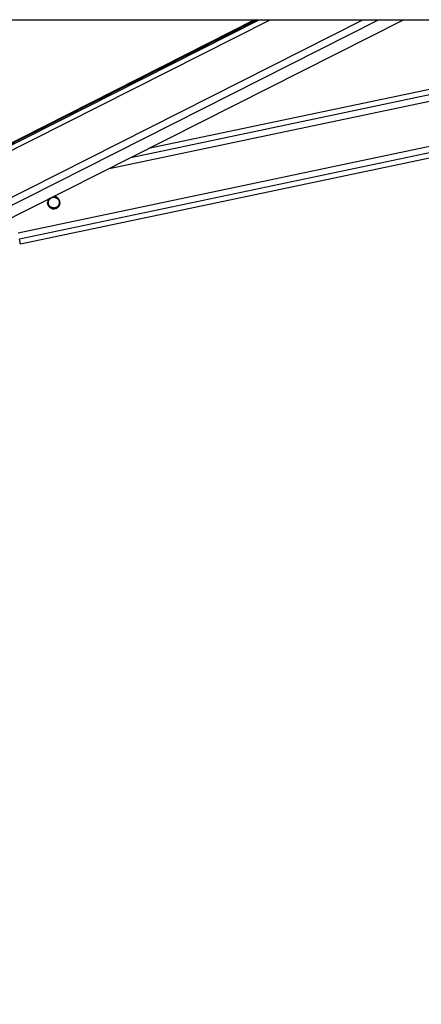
# Model space of a CAD drawing. Header units: millimetres. Extents: x 1471 to 17407, y 627 to 16320.
# Tile 26 of 74: x 6465 to 6778, y 5133 to 5901. Entities that reach past the tile are written whole.
import ezdxf

# ---------------------------------------------------------------- set-up
doc = ezdxf.new("R2010")
doc.units = ezdxf.units.MM
doc.header["$LTSCALE"] = 2
doc.layers.add('COMPONENT_GEOMETRY', color=7, linetype='Continuous')
doc.styles.add('SLDTEXTSTYLE0', font='TXT', dxfattribs={"width": 0.75})
doc.dimstyles.new('SLDDIMSTYLE0', dxfattribs={"dimtxt": 100, "dimasz": 6.604, "dimexe": 0, "dimexo": 0.0625, "dimgap": 25, "dimtad": 0, "dimtih": 1, "dimtoh": 1, "dimdec": 1, "dimrnd": 1e-09, "dimzin": 12, "dimdsep": 46, "dimtxsty": 'SLDTEXTSTYLE0', "dimsah": 1, "dimcen": 0.09, "dimadec": 0, "dimazin": 3, "dimtfac": 1, "dimtdec": 1, "dimtofl": 0, "dimtmove": 0, "dimatfit": 3, "dimfxl": 1, "dimfrac": 2, "dimtolj": 1, "dimtzin": 12, "dimarcsym": 0})

# ---------------------------------------------------------------- blocks, each defined once
blk = doc.blocks.new('_D_6')
at = {"layer": 'COMPONENT_GEOMETRY', "color": 7}
for p, q in [((7620.39, 5900.55), (7620.39, 3831.64)), ((7420.32, 3811.33), (7389.85, 3811.33)), ((7389.85, 3811.33), (7389.85, 3652.58)), ((7820.46, 3811.33), (7850.93, 3811.33)), ((7850.93, 3811.33), (7850.93, 3652.58)), ((7389.85, 3652.58), (7420.32, 3652.58)), ((7850.93, 3652.58), (7820.46, 3652.58)), ((7620.39, 1434.05), (7620.39, 3502.96)), ((3768.31, 1434.05), (7626.74, 1434.05))]:
    blk.add_line(p, q, dxfattribs=at)
for points in [[(7620.39, 5900.55), (7619.37, 5893.95), (7621.4, 5893.95)], [(7620.39, 1434.05), (7621.4, 1440.65), (7619.37, 1440.65)]]:
    blk.add_solid(points, dxfattribs=at)
at = {"layer": 'COMPONENT_GEOMETRY', "color": 7, "char_height": 100, "attachment_point": 1, "style": 'SLDTEXTSTYLE0'}
for s, insert in [('7\'3.92"', (7420.32, 3781.48)), ('2233.3', (7417.19, 3631.87))]:
    blk.add_mtext(s, dxfattribs=dict(at, insert=insert))

msp = doc.modelspace()

# ---------------------------------------------------------------- linework, layer by layer
at = {"color": 7, "linetype": 'Continuous', "lineweight": 25}
for p, q in [((6310.54, 5900.55), (8850.45, 5900.55)), ((6649.33, 5900.55), (6405.45, 5777.28)), ((6647.5, 5900.55), (6409.42, 5779.58)), ((6427.11, 5730.45), (6763.63, 5900.55)), ((6465.25, 5725.99), (7294.48, 5900.55)), ((7042.05, 5900.55), (6564.91, 5800.11))]:
    msp.add_line(p, q, dxfattribs=at)
at = {"color": 8, "linetype": 'Continuous', "lineweight": 25}
for p, q in [((6401.57, 5770.01), (6659.82, 5900.55)), ((6402.21, 5774.66), (6651.28, 5900.55)), ((6409.78, 5737.67), (6732.04, 5900.55)), ((6412.77, 5733.03), (6744.2, 5900.55)), ((6463.44, 5734.61), (7251.74, 5900.55)), ((6464.45, 5729.79), (7275.62, 5900.55)), ((6534.27, 5784.62), (7084.99, 5900.55)), ((6551.34, 5793.25), (7061.07, 5900.55)), ((6493.34, 5761.63), (6494.15, 5761.8)), ((6486.99, 5760.3), (6487.8, 5760.47)), ((6488.28, 5754.22), (6489.08, 5754.39)), ((6494.62, 5755.55), (6495.39, 5755.72))]:
    msp.add_line(p, q, dxfattribs=at)
at = {"color": 7, "linetype": 'Continuous', "lineweight": 25, "flags": 128}
msp.add_lwpolyline([(6465.25, 5725.99), (6465.2, 5726.23), (6465.05, 5726.96), (6464.8, 5728.15), (6464.45, 5729.79)], dxfattribs=at)
at = {"color": 7, "linetype": 'Continuous', "lineweight": 25}
for centre, radius, start, end in [((6491.21, 5758), 4.8, 142.35356, 91.27642), ((6464.54, 5726.49), 0.6, 278.88802, 11.88805)]:
    msp.add_arc(centre, radius, start, end, dxfattribs=at)
for points, knots in [([(6487.8, 5760.47), (6487.92, 5760.61), (6488.16, 5760.92), (6488.61, 5761.32), (6489.12, 5761.67), (6489.68, 5761.94), (6490.3, 5762.13), (6490.93, 5762.22), (6491.58, 5762.21), (6492.21, 5762.1), (6492.82, 5761.91), (6493.16, 5761.73), (6493.34, 5761.63)], [0, 0, 0, 0, 0.096759, 0.196473, 0.293204, 0.392625, 0.491587, 0.593285, 0.694504, 0.79876, 0.897813, 1, 1, 1, 1]), ([(6493.34, 5761.63), (6493.71, 5761.37), (6494.39, 5760.88), (6495.1, 5759.76), (6495.43, 5758.57), (6495.41, 5757.38), (6495.13, 5756.36), (6494.78, 5755.81), (6494.62, 5755.55)], [0, 0, 0, 0, 0.204636, 0.3763353, 0.5488341, 0.7033628, 0.8642848, 1, 1, 1, 1]), ([(6488.04, 5754.4), (6487.89, 5754.55), (6487.58, 5754.84), (6487.18, 5755.38), (6486.84, 5755.99), (6486.59, 5756.64), (6486.46, 5757.29), (6486.4, 5757.74), (6486.41, 5757.98), (6486.42, 5758.01)], [0, 0, 0, 0, 0.167875, 0.339583, 0.507735, 0.682274, 0.828597, 0.979836, 1, 1, 1, 1]), ([(6489.08, 5754.39), (6488.71, 5754.66), (6488.03, 5755.14), (6487.33, 5756.26), (6486.99, 5757.45), (6487.01, 5758.64), (6487.29, 5759.66), (6487.64, 5760.21), (6487.8, 5760.47)], [0, 0, 0, 0, 0.204636, 0.376335, 0.548834, 0.703363, 0.864285, 1, 1, 1, 1]), ([(6489.08, 5754.42), (6488.71, 5754.68), (6488.03, 5755.17), (6487.34, 5756.29), (6487.01, 5757.28), (6487.04, 5757.87), (6487.05, 5758.03)], [0, 0, 0, 0, 0.33046, 0.607732, 0.886295, 1, 1, 1, 1]), ([(6495.57, 5755.99), (6495.35, 5755.61), (6494.93, 5754.85), (6493.83, 5753.91), (6492.48, 5753.3), (6490.94, 5753.13), (6489.43, 5753.47), (6488.5, 5754.02), (6488.1, 5754.35), (6488.04, 5754.4)], [0, 0, 0, 0, 0.154775, 0.309315, 0.468492, 0.636737, 0.806573, 0.9697, 1, 1, 1, 1]), ([(6494.62, 5755.58), (6494.5, 5755.43), (6494.27, 5755.13), (6493.82, 5754.73), (6493.3, 5754.38), (6492.74, 5754.11), (6492.13, 5753.92), (6491.49, 5753.83), (6490.84, 5753.84), (6490.21, 5753.95), (6489.61, 5754.14), (6489.26, 5754.32), (6489.08, 5754.42)], [0, 0, 0, 0, 0.096759, 0.196473, 0.293204, 0.392625, 0.491587, 0.593285, 0.694504, 0.79876, 0.897813, 1, 1, 1, 1]), ([(6494.62, 5755.55), (6494.5, 5755.41), (6494.27, 5755.1), (6493.82, 5754.7), (6493.3, 5754.35), (6492.74, 5754.08), (6492.13, 5753.89), (6491.49, 5753.8), (6490.84, 5753.81), (6490.21, 5753.92), (6489.61, 5754.11), (6489.26, 5754.3), (6489.08, 5754.39)], [0, 0, 0, 0, 0.0967593, 0.1964735, 0.2932044, 0.3926245, 0.491587, 0.5932849, 0.6945041, 0.7987605, 0.8978132, 1, 1, 1, 1]), ([(6495.37, 5758.04), (6495.38, 5757.84), (6495.4, 5757.24), (6495.12, 5756.39), (6494.78, 5755.84), (6494.62, 5755.58)], [0, 0, 0, 0, 0.220923, 0.643562, 1, 1, 1, 1]), ([(6496, 5758.02), (6495.98, 5757.66), (6495.95, 5756.93), (6495.7, 5756.31), (6495.57, 5755.99)], [0, 0, 0, 0, 0.485316, 1, 1, 1, 1])]:
    msp.add_open_spline(points, degree=3, knots=knots, dxfattribs=at)

# ---------------------------------------------------------------- dimensions: what is measured, and where the dimension line sits
at = {"layer": 'COMPONENT_GEOMETRY', "color": 7}
dim = msp.add_linear_dim(base=(7620.39, 5900.55), p1=(3765.77, 1434.05), p2=(8879.19, 5900.55), angle=90, dimstyle='SLDDIMSTYLE0', dxfattribs=at)
dim.commit()
dim.dimension.update_dxf_attribs({"geometry": '_D_6', "text_midpoint": (7620.39, 3667.3), "dimtype": 160})

doc.saveas('drawing.dxf')
